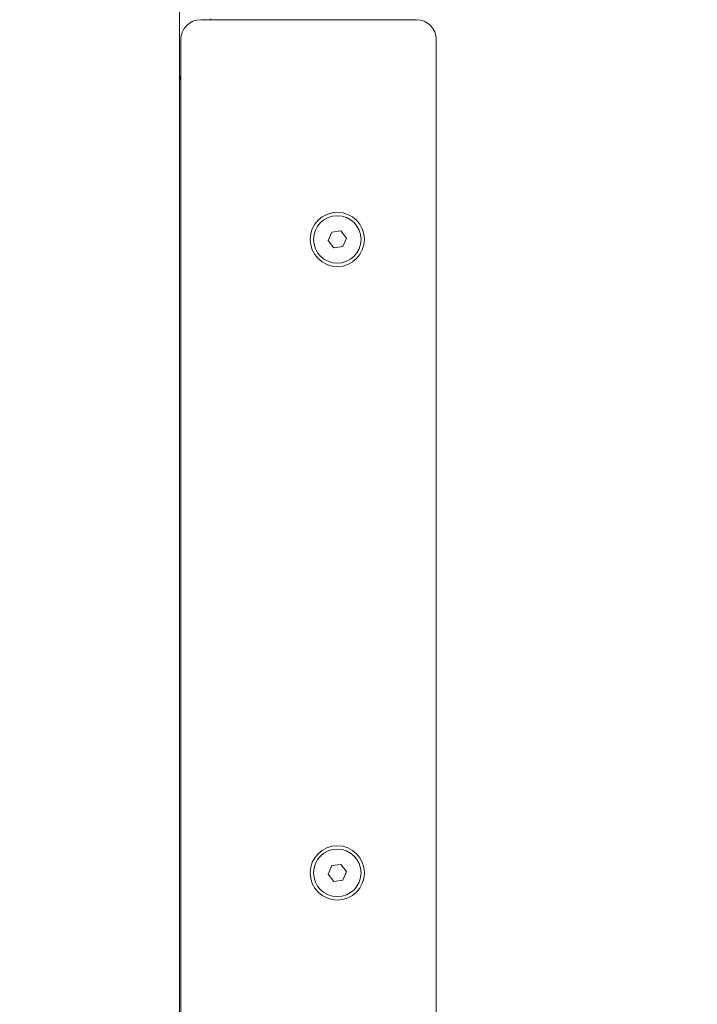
# Model space of a CAD drawing. Header units: millimetres. Extents: x 4 to 1188, y 1 to 840.
# Tile 33 of 203: x 253 to 277, y 374 to 410. Entities that reach past the tile are written whole.
import ezdxf

# ---------------------------------------------------------------- set-up
doc = ezdxf.new("R2010")
doc.units = ezdxf.units.MM
doc.layers.add('1', color=7, linetype='Continuous')
doc.styles.add('Arial Unicode MS', font='Arial Unicode MS')
doc.dimstyles.get("Standard").update_dxf_attribs({"dimtxt": 0.18, "dimasz": 0.18, "dimexe": 0.18, "dimexo": 0.0625, "dimgap": 0.09, "dimtad": 0, "dimtih": 1, "dimtoh": 1, "dimdec": 4, "dimzin": 0, "dimdsep": 46, "dimtxsty": 'Standard', "dimcen": 0.09, "dimadec": 0, "dimazin": 0, "dimtfac": 1, "dimtdec": 4, "dimtofl": 0, "dimtmove": 0, "dimatfit": 3, "dimfxl": 0, "dimtolj": 1, "dimtzin": 0, "dimarcsym": 0})

# ---------------------------------------------------------------- blocks, each defined once
blk = doc.blocks.new('_U20')
at = {"layer": '1', "color": 18, "lineweight": 35}
for p, q in [((248.404, 539.123), (193.659, 539.123)), ((195.659, 282.024), (195.659, 539.123)), ((227.003, 282.024), (193.659, 282.024))]:
    blk.add_line(p, q, dxfattribs=at)
at = {"layer": '1', "color": 18, "lineweight": 70}
for points in [[(195.659, 539.123), (196.435, 535.623), (194.883, 535.623)], [(195.659, 282.024), (194.883, 285.524), (196.435, 285.524)]]:
    blk.add_solid(points, dxfattribs=at)
at = {"layer": '1', "color": 18, "linetype": 'Continuous', "lineweight": 13, "insert": (193.589, 400.016), "char_height": 5, "attachment_point": 7, "rotation": 90, "line_spacing_factor": 1.047437, "style": 'Arial Unicode MS'}
blk.add_mtext('\\fArial Unicode MS|b0|i0;\\W1.0000;{\\H1.21x;(}1800{\\H1.21x;)}', dxfattribs=at)

msp = doc.modelspace()

# ---------------------------------------------------------------- linework, layer by layer
at = {"layer": '1', "color": 154, "linetype": 'Continuous', "lineweight": 13}
for p, q in [((258.7931, 319.9768), (258.7931, 410.6127)), ((259.9124, 409.9799), (259.9124, 410.0067)), ((259.5553, 409.9805), (267.341, 409.9805)), ((258.841, 326.2662), (258.841, 409.2662)), ((268.0553, 409.2662), (268.0553, 326.2662)), ((264.2821, 402.3129), (264.1569, 402.0077)), ((264.609, 402.3572), (264.2821, 402.3129)), ((264.8108, 402.0962), (264.609, 402.3572)), ((264.1569, 402.0077), (264.3587, 401.7467)), ((264.6856, 401.7909), (264.8108, 402.0962)), ((264.3587, 401.7467), (264.6856, 401.7909)), ((264.2821, 379.4558), (264.1569, 379.1505)), ((264.609, 379.5001), (264.2821, 379.4558)), ((264.8108, 379.239), (264.609, 379.5001)), ((264.1569, 379.1505), (264.3587, 378.8895)), ((264.6856, 378.9338), (264.8108, 379.239)), ((264.3587, 378.8895), (264.6856, 378.9338))]:
    msp.add_line(p, q, dxfattribs=at)
for centre, radius in [((264.4838, 402.0519), 0.9793), ((264.4838, 402.0519), 0.8571), ((264.4838, 379.1948), 0.9793), ((264.4838, 379.1948), 0.8571)]:
    msp.add_circle(centre, radius, dxfattribs=at)
for centre, start, end in [((259.5553, 409.2662), 90, 180), ((267.341, 409.2662), 0, 90), ((258.1267, 408.0519), 338.90625, 0)]:
    msp.add_arc(centre, 0.7143, start, end, dxfattribs=at)

# ---------------------------------------------------------------- dimensions: what is measured, and where the dimension line sits
at = {"layer": '1', "color": 18, "linetype": 'Continuous', "lineweight": 13}
dim = msp.add_linear_dim(base=(195.6594, 282.0239), p1=(286.3093, 539.1234), p2=(238.7172, 282.0239), angle=90, dimstyle='Standard', override={"dimtxt": 5, "dimasz": 3.5, "dimexe": 2, "dimexo": 1, "dimgap": 2.5, "dimtad": 1, "dimtih": 0, "dimtoh": 0, "dimdec": 0, "dimlfac": 7, "dimzin": 8, "dimdsep": 44, "dimlunit": 2, "dimpost": '(<>)', "dimtxsty": 'Arial Unicode MS', "dimsah": 1, "dimse1": 0, "dimse2": 0, "dimsd1": 0, "dimsd2": 0, "dimclrd": 18, "dimclre": 18, "dimclrt": 18, "dimtm": -0.1, "dimtfac": 0.4, "dimtdec": 2, "dimtofl": 1, "dimtmove": 0, "dimtzin": 8, "dimlwd": 35, "dimlwe": 35}, dxfattribs=at)
dim.commit()
dim.dimension.update_dxf_attribs({"geometry": '_U20', "text_midpoint": (195.6594, 410.5737), "dimtype": 160})

doc.saveas('drawing.dxf')
